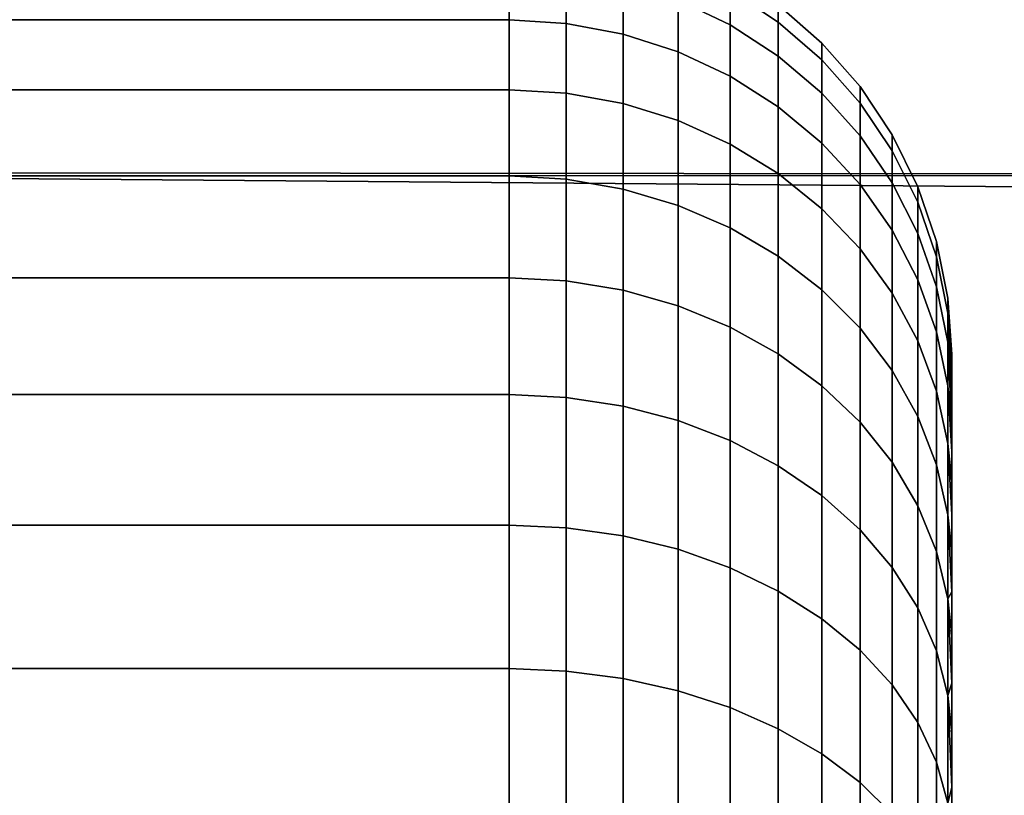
# Model space of a CAD drawing. Header units: metres. Extents: x -22 to 239, y -22 to 22.
# Tile 140 of 256: x 117.392 to 118.505, y 1.502 to 2.378. Entities that reach past the tile are written whole.
import ezdxf

# ---------------------------------------------------------------- set-up
doc = ezdxf.new("R2010")
doc.units = ezdxf.units.M
doc.layers.add('solid_10_151_033_XXX', color=7, linetype='CONTINUOUS')

msp = doc.modelspace()

# ---------------------------------------------------------------- linework, layer by layer
at = {"layer": 'solid_10_151_033_XXX'}
for points in [[(106.016891, 3.078109, 185.227859), (105.965271, 2.205854, 185.369705), (189.903381, 2.176233, 215.925186), (190.012772, 2.781909, 215.86055)], [(116.408348, 3.078105, 156.677582), (200.439178, 2.729734, 187.191589), (200.397873, 2.124824, 187.074463), (116.459976, 2.205852, 156.535736)], [(117.945175, 2.377641, 249.772537), (117.945175, 2.43732, 249.556305), (94.845177, 2.43732, 249.556305), (94.845177, 2.377641, 249.772537)], [(117.945175, 2.43732, 248.443695), (117.945175, 2.377641, 248.227463), (94.845177, 2.377641, 248.227463), (94.845177, 2.43732, 248.443695)], [(118.009789, 2.433232, 248.444626), (118.009789, 2.373654, 248.22876), (117.945175, 2.377641, 248.227463), (117.945175, 2.43732, 248.443695)], [(118.009789, 2.373654, 249.77124), (118.009789, 2.433232, 249.555374), (117.945175, 2.43732, 249.556305), (117.945175, 2.377641, 249.772537)], [(118.194778, 2.41122, 248.673386), (118.194778, 2.372235, 248.458557), (118.136032, 2.400409, 248.452118), (118.136032, 2.439857, 248.669495)], [(118.194778, 2.372235, 249.541443), (118.194778, 2.41122, 249.326614), (118.136032, 2.439857, 249.330505), (118.136032, 2.400409, 249.547882)], [(118.074013, 2.420858, 248.447449), (118.074013, 2.361583, 248.232681), (118.009789, 2.373654, 248.22876), (118.009789, 2.433232, 248.444626)], [(118.074013, 2.361583, 249.767319), (118.074013, 2.420858, 249.552551), (118.009789, 2.433232, 249.555374), (118.009789, 2.373654, 249.77124)], [(118.249245, 2.394502, 248.892456), (118.249245, 2.375223, 248.678253), (118.194778, 2.41122, 248.673386), (118.194778, 2.430791, 248.890839)], [(118.249245, 2.375223, 249.321747), (118.249245, 2.394502, 249.107544), (118.194778, 2.430791, 249.109161), (118.194778, 2.41122, 249.326614)], [(118.136032, 2.400409, 248.452118), (118.136032, 2.341634, 248.239151), (118.074013, 2.361583, 248.232681), (118.074013, 2.420858, 248.447449)], [(118.136032, 2.341634, 249.760849), (118.136032, 2.400409, 249.547882), (118.074013, 2.420858, 249.552551), (118.074013, 2.361583, 249.767319)], [(118.249245, 2.375223, 248.678253), (118.249245, 2.33682, 248.466629), (118.194778, 2.372235, 248.458557), (118.194778, 2.41122, 248.673386)], [(118.249245, 2.33682, 249.533371), (118.249245, 2.375223, 249.321747), (118.194778, 2.41122, 249.326614), (118.194778, 2.372235, 249.541443)], [(118.194778, 2.372235, 248.458557), (118.194778, 2.31415, 248.248093), (118.136032, 2.341634, 248.239151), (118.136032, 2.400409, 248.452118)], [(118.194778, 2.31415, 249.751907), (118.194778, 2.372235, 249.541443), (118.136032, 2.400409, 249.547882), (118.136032, 2.341634, 249.760849)], [(118.2985, 2.351415, 248.894394), (118.2985, 2.332482, 248.684036), (118.249245, 2.375223, 248.678253), (118.249245, 2.394502, 248.892456)], [(118.2985, 2.351415, 249.105606), (118.2985, 2.351415, 248.894394), (118.249245, 2.394502, 248.892456), (118.249245, 2.394502, 249.107544)], [(118.2985, 2.332482, 249.315964), (118.2985, 2.351415, 249.105606), (118.249245, 2.394502, 249.107544), (118.249245, 2.375223, 249.321747)], [(117.945175, 2.29882, 249.982559), (117.945175, 2.377641, 249.772537), (94.845177, 2.377641, 249.772537), (94.845177, 2.29882, 249.982559)], [(117.945175, 2.377641, 248.227463), (117.945175, 2.29882, 248.017441), (94.845177, 2.29882, 248.017441), (94.845177, 2.377641, 248.227463)], [(118.009789, 2.373654, 248.22876), (118.009789, 2.294964, 248.019089), (117.945175, 2.29882, 248.017441), (117.945175, 2.377641, 248.227463)], [(118.009789, 2.294964, 249.980911), (118.009789, 2.373654, 249.77124), (117.945175, 2.377641, 249.772537), (117.945175, 2.29882, 249.982559)], [(118.074013, 2.361583, 248.232681), (118.074013, 2.283293, 248.024078), (118.009789, 2.294964, 248.019089), (118.009789, 2.373654, 248.22876)], [(118.074013, 2.283293, 249.975922), (118.074013, 2.361583, 249.767319), (118.009789, 2.373654, 249.77124), (118.009789, 2.294964, 249.980911)], [(118.249245, 2.33682, 248.466629), (118.249245, 2.279602, 248.259308), (118.194778, 2.31415, 248.248093), (118.194778, 2.372235, 248.458557)], [(118.249245, 2.279602, 249.740692), (118.249245, 2.33682, 249.533371), (118.194778, 2.372235, 249.541443), (118.194778, 2.31415, 249.751907)], [(118.2985, 2.332482, 248.684036), (118.2985, 2.29477, 248.476227), (118.249245, 2.33682, 248.466629), (118.249245, 2.375223, 248.678253)], [(118.2985, 2.29477, 249.523773), (118.2985, 2.332482, 249.315964), (118.249245, 2.375223, 249.321747), (118.249245, 2.33682, 249.533371)], [(118.136032, 2.341634, 248.239151), (118.136032, 2.264006, 248.032318), (118.074013, 2.283293, 248.024078), (118.074013, 2.361583, 248.232681)], [(118.136032, 2.264006, 249.967682), (118.136032, 2.341634, 249.760849), (118.074013, 2.361583, 249.767319), (118.074013, 2.283293, 249.975922)], [(118.34169, 2.302268, 248.896606), (118.34169, 2.283731, 248.690643), (118.2985, 2.332482, 248.684036), (118.2985, 2.351415, 248.894394)], [(118.34169, 2.302268, 249.103394), (118.34169, 2.302268, 248.896606), (118.2985, 2.351415, 248.894394), (118.2985, 2.351415, 249.105606)], [(118.34169, 2.283731, 249.309357), (118.34169, 2.302268, 249.103394), (118.2985, 2.351415, 249.105606), (118.2985, 2.332482, 249.315964)], [(118.194778, 2.31415, 248.248093), (118.194778, 2.237433, 248.043671), (118.136032, 2.264006, 248.032318), (118.136032, 2.341634, 248.239151)], [(118.194778, 2.237433, 249.956329), (118.194778, 2.31415, 249.751907), (118.136032, 2.341634, 249.760849), (118.136032, 2.264006, 249.967682)], [(118.2985, 2.29477, 248.476227), (118.2985, 2.238582, 248.272644), (118.249245, 2.279602, 248.259308), (118.249245, 2.33682, 248.466629)], [(118.2985, 2.238582, 249.727356), (118.2985, 2.29477, 249.523773), (118.249245, 2.33682, 249.533371), (118.249245, 2.279602, 249.740692)], [(118.34169, 2.283731, 248.690643), (118.34169, 2.246808, 248.487183), (118.2985, 2.29477, 248.476227), (118.2985, 2.332482, 248.684036)], [(118.34169, 2.246808, 249.512817), (118.34169, 2.283731, 249.309357), (118.2985, 2.332482, 249.315964), (118.2985, 2.29477, 249.523773)], [(118.249245, 2.279602, 248.259308), (118.249245, 2.204031, 248.057953), (118.194778, 2.237433, 248.043671), (118.194778, 2.31415, 248.248093)], [(118.249245, 2.204031, 249.942047), (118.249245, 2.279602, 249.740692), (118.194778, 2.31415, 249.751907), (118.194778, 2.237433, 249.956329)], [(117.945175, 2.201489, 250.184677), (117.945175, 2.29882, 249.982559), (94.845177, 2.29882, 249.982559), (94.845177, 2.201489, 250.184677)], [(117.945175, 2.29882, 248.017441), (117.945175, 2.201489, 247.815323), (94.845177, 2.201489, 247.815323), (94.845177, 2.29882, 248.017441)], [(118.009789, 2.294964, 248.019089), (118.009789, 2.197797, 247.817322), (117.945175, 2.201489, 247.815323), (117.945175, 2.29882, 248.017441)], [(118.009789, 2.197797, 250.182678), (118.009789, 2.294964, 249.980911), (117.945175, 2.29882, 249.982559), (117.945175, 2.201489, 250.184677)], [(118.074013, 2.283293, 248.024078), (118.074013, 2.18662, 247.823334), (118.009789, 2.197797, 247.817322), (118.009789, 2.294964, 248.019089)], [(118.074013, 2.18662, 250.176666), (118.074013, 2.283293, 249.975922), (118.009789, 2.294964, 249.980911), (118.009789, 2.197797, 250.182678)], [(118.34169, 2.246808, 248.487183), (118.34169, 2.191794, 248.287842), (118.2985, 2.238582, 248.272644), (118.2985, 2.29477, 248.476227)], [(118.34169, 2.191794, 249.712158), (118.34169, 2.246808, 249.512817), (118.2985, 2.29477, 249.523773), (118.2985, 2.238582, 249.727356)], [(118.37809, 2.247904, 248.899048), (118.37809, 2.229805, 248.697952), (118.34169, 2.283731, 248.690643), (118.34169, 2.302268, 248.896606)], [(118.37809, 2.247904, 249.100952), (118.37809, 2.247904, 248.899048), (118.34169, 2.302268, 248.896606), (118.34169, 2.302268, 249.103394)], [(118.37809, 2.229805, 249.302048), (118.37809, 2.247904, 249.100952), (118.34169, 2.302268, 249.103394), (118.34169, 2.283731, 249.309357)], [(118.136032, 2.264006, 248.032318), (118.136032, 2.168149, 247.833267), (118.074013, 2.18662, 247.823334), (118.074013, 2.283293, 248.024078)], [(118.136032, 2.168149, 250.166733), (118.136032, 2.264006, 249.967682), (118.074013, 2.283293, 249.975922), (118.074013, 2.18662, 250.176666)], [(118.37809, 2.229805, 248.697952), (118.37809, 2.193753, 248.499283), (118.34169, 2.246808, 248.487183), (118.34169, 2.283731, 248.690643)], [(118.37809, 2.193753, 249.500717), (118.37809, 2.229805, 249.302048), (118.34169, 2.283731, 249.309357), (118.34169, 2.246808, 249.512817)], [(118.2985, 2.238582, 248.272644), (118.2985, 2.16437, 248.074905), (118.249245, 2.204031, 248.057953), (118.249245, 2.279602, 248.259308)], [(118.2985, 2.164371, 249.925095), (118.2985, 2.238582, 249.727356), (118.249245, 2.279602, 249.740692), (118.249245, 2.204031, 249.942047)], [(118.194778, 2.237433, 248.043671), (118.194778, 2.142702, 247.84697), (118.136032, 2.168149, 247.833267), (118.136032, 2.264006, 248.032318)], [(118.194778, 2.142702, 250.15303), (118.194778, 2.237433, 249.956329), (118.136032, 2.264006, 249.967682), (118.136032, 2.168149, 250.166733)], [(118.407066, 2.189256, 248.901688), (118.407066, 2.171629, 248.705826), (118.37809, 2.229805, 248.697952), (118.37809, 2.247904, 248.899048)], [(118.407066, 2.189256, 249.098312), (118.407066, 2.189256, 248.901688), (118.37809, 2.247904, 248.899048), (118.37809, 2.247904, 249.100952)], [(118.407066, 2.171629, 249.294174), (118.407066, 2.189256, 249.098312), (118.37809, 2.247904, 249.100952), (118.37809, 2.229805, 249.302048)], [(118.249245, 2.204031, 248.057953), (118.249245, 2.110713, 247.864182), (118.194778, 2.142702, 247.84697), (118.194778, 2.237433, 248.043671)], [(118.249245, 2.110713, 250.135818), (118.249245, 2.204031, 249.942047), (118.194778, 2.237433, 249.956329), (118.194778, 2.142702, 250.15303)], [(118.34169, 2.191794, 248.287842), (118.34169, 2.119133, 248.094238), (118.2985, 2.16437, 248.074905), (118.2985, 2.238582, 248.272644)], [(118.34169, 2.119133, 249.905762), (118.34169, 2.191794, 249.712158), (118.2985, 2.238582, 249.727356), (118.2985, 2.164371, 249.925095)], [(118.37809, 2.193753, 248.499283), (118.37809, 2.140039, 248.304657), (118.34169, 2.191794, 248.287842), (118.34169, 2.246808, 248.487183)], [(118.37809, 2.140039, 249.695343), (118.37809, 2.193753, 249.500717), (118.34169, 2.246808, 249.512817), (118.34169, 2.191794, 249.712158)], [(118.407066, 2.171629, 248.705826), (118.407066, 2.136518, 248.51236), (118.37809, 2.193753, 248.499283), (118.37809, 2.229805, 248.697952)], [(118.407066, 2.136518, 249.48764), (118.407066, 2.171629, 249.294174), (118.37809, 2.229805, 249.302048), (118.37809, 2.193753, 249.500717)], [(105.965271, 2.205854, 185.369705), (105.930756, 1.326396, 185.464539), (189.821106, 1.57122, 215.973663), (189.903381, 2.176233, 215.925186)], [(116.459976, 2.205852, 156.535736), (200.366913, 1.520641, 186.987045), (200.346329, 0.916682, 186.928848), (116.494492, 1.326393, 156.440918)], [(116.459976, 2.205852, 156.535736), (200.397873, 2.124824, 187.074463), (200.366913, 1.520641, 186.987045)], [(118.2985, 2.16437, 248.074905), (118.2985, 2.072732, 247.884613), (118.249245, 2.110713, 247.864182), (118.249245, 2.204031, 248.057953)], [(118.2985, 2.072732, 250.115387), (118.2985, 2.164371, 249.925095), (118.249245, 2.204031, 249.942047), (118.249245, 2.110713, 250.135818)], [(117.945175, 2.086433, 250.377243), (117.945175, 2.201489, 250.184677), (94.845177, 2.201489, 250.184677), (94.845177, 2.086433, 250.377243)], [(117.945175, 2.201489, 247.815323), (117.945175, 2.086433, 247.622757), (94.845177, 2.086433, 247.622757), (94.845177, 2.201489, 247.815323)], [(118.009789, 2.197797, 247.817322), (118.009789, 2.082934, 247.625061), (117.945175, 2.086433, 247.622757), (117.945175, 2.201489, 247.815323)], [(118.009789, 2.082934, 250.374939), (118.009789, 2.197797, 250.182678), (117.945175, 2.201489, 250.184677), (117.945175, 2.086433, 250.377243)], [(118.074013, 2.18662, 247.823334), (118.074013, 2.072341, 247.632065), (118.009789, 2.082934, 247.625061), (118.009789, 2.197797, 247.817322)], [(118.074013, 2.072341, 250.367935), (118.074013, 2.18662, 250.176666), (118.009789, 2.197797, 250.182678), (118.009789, 2.082934, 250.374939)], [(118.37809, 2.140039, 248.304657), (118.37809, 2.069094, 248.115631), (118.34169, 2.119133, 248.094238), (118.34169, 2.191794, 248.287842)], [(118.37809, 2.069094, 249.884369), (118.37809, 2.140039, 249.695343), (118.34169, 2.191794, 249.712158), (118.34169, 2.119133, 249.905762)], [(118.407066, 2.136518, 248.51236), (118.407066, 2.084205, 248.3228), (118.37809, 2.140039, 248.304657), (118.37809, 2.193753, 248.499283)], [(118.407066, 2.084205, 249.6772), (118.407066, 2.136518, 249.48764), (118.37809, 2.193753, 249.500717), (118.37809, 2.140039, 249.695343)], [(118.136032, 2.168149, 247.833267), (118.136032, 2.054836, 247.643616), (118.074013, 2.072341, 247.632065), (118.074013, 2.18662, 247.823334)], [(118.136032, 2.054836, 250.356384), (118.136032, 2.168149, 250.166733), (118.074013, 2.18662, 250.176666), (118.074013, 2.072341, 250.367935)], [(118.428123, 2.127328, 248.904465), (118.428123, 2.1102, 248.714157), (118.407066, 2.171629, 248.705826), (118.407066, 2.189256, 248.901688)], [(118.428123, 2.127328, 249.095535), (118.428123, 2.127328, 248.904465), (118.407066, 2.189256, 248.901688), (118.407066, 2.189256, 249.098312)], [(118.428123, 2.1102, 249.285843), (118.428123, 2.127328, 249.095535), (118.407066, 2.189256, 249.098312), (118.407066, 2.171629, 249.294174)], [(118.428123, 2.1102, 248.714157), (118.428123, 2.076082, 248.526154), (118.407066, 2.136518, 248.51236), (118.407066, 2.171629, 248.705826)], [(118.428123, 2.076082, 249.473846), (118.428123, 2.1102, 249.285843), (118.407066, 2.171629, 249.294174), (118.407066, 2.136518, 249.48764)], [(118.194778, 2.142702, 247.84697), (118.194778, 2.030718, 247.659531), (118.136032, 2.054836, 247.643616), (118.136032, 2.168149, 247.833267)], [(118.194778, 2.030718, 250.340469), (118.194778, 2.142702, 250.15303), (118.136032, 2.168149, 250.166733), (118.136032, 2.054836, 250.356384)], [(118.34169, 2.02941, 250.092072), (118.34169, 2.119133, 249.905762), (118.2985, 2.164371, 249.925095), (118.2985, 2.072732, 250.115387)], [(118.34169, 2.119133, 248.094238), (118.34169, 2.02941, 247.907928), (118.2985, 2.072732, 247.884613), (118.2985, 2.16437, 248.074905)], [(118.249245, 2.110713, 247.864182), (118.249245, 2.000402, 247.67955), (118.194778, 2.030718, 247.659531), (118.194778, 2.142702, 247.84697)], [(118.249245, 2.000402, 250.32045), (118.249245, 2.110713, 250.135818), (118.194778, 2.142702, 250.15303), (118.194778, 2.030718, 250.340469)], [(118.407066, 2.084205, 248.3228), (118.407066, 2.015111, 248.138702), (118.37809, 2.069094, 248.115631), (118.37809, 2.140039, 248.304657)], [(118.407066, 2.015111, 249.861298), (118.407066, 2.084205, 249.6772), (118.37809, 2.140039, 249.695343), (118.37809, 2.069094, 249.884369)], [(118.428123, 2.076082, 248.526154), (118.428123, 2.025249, 248.341949), (118.407066, 2.084205, 248.3228), (118.407066, 2.136518, 248.51236)], [(118.428123, 2.025249, 249.658051), (118.428123, 2.076082, 249.473846), (118.407066, 2.136518, 249.48764), (118.407066, 2.084205, 249.6772)], [(118.440895, 2.063184, 248.907349), (118.440895, 2.046572, 248.722778), (118.428123, 2.1102, 248.714157), (118.428123, 2.127328, 248.904465)], [(118.440895, 2.063184, 249.092651), (118.440895, 2.063184, 248.907349), (118.428123, 2.127328, 248.904465), (118.428123, 2.127328, 249.095535)], [(118.440895, 2.046572, 249.277222), (118.440895, 2.063184, 249.092651), (118.428123, 2.127328, 249.095535), (118.428123, 2.1102, 249.285843)], [(118.37809, 2.069094, 248.115631), (118.37809, 1.98149, 247.933716), (118.34169, 2.02941, 247.907928), (118.34169, 2.119133, 248.094238)], [(118.37809, 1.98149, 250.066284), (118.37809, 2.069094, 249.884369), (118.34169, 2.119133, 249.905762), (118.34169, 2.02941, 250.092072)], [(118.2985, 2.072732, 247.884613), (118.2985, 1.964406, 247.703308), (118.249245, 2.000402, 247.67955), (118.249245, 2.110713, 247.864182)], [(118.2985, 1.964406, 250.296692), (118.2985, 2.072732, 250.115387), (118.249245, 2.110713, 250.135818), (118.249245, 2.000402, 250.32045)], [(118.440895, 2.046572, 248.722778), (118.440895, 2.013483, 248.540436), (118.428123, 2.076082, 248.526154), (118.428123, 2.1102, 248.714157)], [(118.440895, 2.013483, 249.459564), (118.440895, 2.046572, 249.277222), (118.428123, 2.1102, 249.285843), (118.428123, 2.076082, 249.473846)], [(117.945175, 1.954579, 250.558731), (117.945175, 2.086433, 250.377243), (94.845177, 2.086433, 250.377243), (94.845177, 1.954579, 250.558731)], [(117.945175, 2.086433, 247.622757), (117.945175, 1.954579, 247.441269), (94.845177, 1.954579, 247.441269), (94.845177, 2.086433, 247.622757)], [(118.009789, 2.082934, 247.625061), (118.009789, 1.951301, 247.443893), (117.945175, 1.954579, 247.441269), (117.945175, 2.086433, 247.622757)], [(118.009789, 1.951301, 250.556107), (118.009789, 2.082934, 250.374939), (117.945175, 2.086433, 250.377243), (117.945175, 1.954579, 250.558731)], [(118.074013, 2.072341, 247.632065), (118.074013, 1.941378, 247.451797), (118.009789, 1.951301, 247.443893), (118.009789, 2.082934, 247.625061)], [(118.074013, 1.941378, 250.548203), (118.074013, 2.072341, 250.367935), (118.009789, 2.082934, 250.374939), (118.009789, 1.951301, 250.556107)], [(118.428123, 2.025249, 248.341949), (118.428123, 1.958109, 248.163071), (118.407066, 2.015111, 248.138702), (118.407066, 2.084205, 248.3228)], [(118.428123, 1.958109, 249.836929), (118.428123, 2.025249, 249.658051), (118.407066, 2.084205, 249.6772), (118.407066, 2.015111, 249.861298)], [(118.136032, 2.054836, 247.643616), (118.136032, 1.924978, 247.464874), (118.074013, 1.941378, 247.451797), (118.074013, 2.072341, 247.632065)], [(118.136032, 1.924978, 250.535126), (118.136032, 2.054836, 250.356384), (118.074013, 2.072341, 250.367935), (118.074013, 1.941378, 250.548203)], [(118.34169, 2.02941, 247.907928), (118.34169, 1.923348, 247.730408), (118.2985, 1.964406, 247.703308), (118.2985, 2.072732, 247.884613)], [(118.34169, 1.923348, 250.269592), (118.34169, 2.02941, 250.092072), (118.2985, 2.072732, 250.115387), (118.2985, 1.964406, 250.296692)], [(118.407066, 2.015111, 248.138702), (118.407066, 1.929792, 247.961533), (118.37809, 1.98149, 247.933716), (118.37809, 2.069094, 248.115631)], [(118.407066, 1.929792, 250.038467), (118.407066, 2.015111, 249.861298), (118.37809, 2.069094, 249.884369), (118.37809, 1.98149, 250.066284)], [(118.440895, 2.013483, 248.540436), (118.440895, 1.964182, 248.361801), (118.428123, 2.025249, 248.341949), (118.428123, 2.076082, 248.526154)], [(118.440895, 1.964182, 249.638199), (118.440895, 2.013483, 249.459564), (118.428123, 2.076082, 249.473846), (118.428123, 2.025249, 249.658051)], [(118.440895, 2.063184, 249.092651), (118.440895, 2.046572, 249.277222), (118.445175, 1.990928, 249.190277), (118.445175, 1.997731, 249.09523)], [(118.440895, 2.063184, 249.092651), (118.445175, 1.997731, 249.09523), (118.445175, 1.999999, 249)], [(118.440895, 2.063184, 248.907349), (118.445175, 1.999999, 249), (118.445175, 1.997731, 248.90477)], [(118.440895, 2.063184, 249.092651), (118.445175, 1.999999, 249), (118.440895, 2.063184, 248.907349)], [(118.440895, 2.063184, 248.907349), (118.445175, 1.997731, 248.90477), (118.445175, 1.990928, 248.809738)], [(118.440895, 2.063184, 248.907349), (118.445175, 1.990928, 248.809738), (118.440895, 2.046572, 248.722778)], [(118.194778, 2.030718, 247.659531), (118.194778, 1.902385, 247.482895), (118.136032, 1.924978, 247.464874), (118.136032, 2.054836, 247.643616)], [(118.194778, 1.902385, 250.517105), (118.194778, 2.030718, 250.340469), (118.136032, 2.054836, 250.356384), (118.136032, 1.924978, 250.535126)], [(118.440895, 2.046572, 249.277222), (118.440895, 2.013483, 249.459564), (118.445175, 1.963804, 249.378784), (118.445175, 1.979611, 249.284851)], [(118.440895, 2.046572, 249.277222), (118.445175, 1.979611, 249.284851), (118.445175, 1.990928, 249.190277)], [(118.440895, 2.046572, 248.722778), (118.445175, 1.990928, 248.809738), (118.445175, 1.979611, 248.715164)], [(118.440895, 2.046572, 248.722778), (118.445175, 1.979611, 248.715164), (118.445175, 1.963804, 248.621216)], [(118.440895, 2.046572, 248.722778), (118.445175, 1.963804, 248.621216), (118.440895, 2.013483, 248.540436)], [(118.249245, 2.000402, 247.67955), (118.249245, 1.873984, 247.505554), (118.194778, 1.902385, 247.482895), (118.194778, 2.030718, 247.659531)], [(118.249245, 1.873984, 250.494446), (118.249245, 2.000402, 250.32045), (118.194778, 2.030718, 250.340469), (118.194778, 1.902385, 250.517105)], [(118.37809, 1.98149, 247.933716), (118.37809, 1.877932, 247.760391), (118.34169, 1.923348, 247.730408), (118.34169, 2.02941, 247.907928)], [(118.37809, 1.877932, 250.239609), (118.37809, 1.98149, 250.066284), (118.34169, 2.02941, 250.092072), (118.34169, 1.923348, 250.269592)], [(118.440895, 1.964182, 248.361801), (118.440895, 1.899067, 248.188293), (118.428123, 1.958109, 248.163071), (118.428123, 2.025249, 248.341949)], [(118.440895, 1.899067, 249.811707), (118.440895, 1.964182, 249.638199), (118.428123, 2.025249, 249.658051), (118.428123, 1.958109, 249.836929)], [(118.428123, 1.958109, 248.163071), (118.428123, 1.875204, 247.990906), (118.407066, 1.929792, 247.961533), (118.407066, 2.015111, 248.138702)], [(118.428123, 1.875204, 250.009094), (118.428123, 1.958109, 249.836929), (118.407066, 2.015111, 249.861298), (118.407066, 1.929792, 250.038467)], [(118.440895, 2.013483, 249.459564), (118.440895, 1.964182, 249.638199), (118.445175, 1.918863, 249.563873), (118.445175, 1.943533, 249.471893)], [(118.440895, 2.013483, 249.459564), (118.445175, 1.943533, 249.471893), (118.445175, 1.963804, 249.378784)], [(118.440895, 2.013483, 248.540436), (118.445175, 1.963804, 248.621216), (118.445175, 1.943534, 248.528122)], [(118.440895, 2.013483, 248.540436), (118.445175, 1.943534, 248.528122), (118.445175, 1.918863, 248.436127)], [(118.440895, 2.013483, 248.540436), (118.445175, 1.918863, 248.436127), (118.440895, 1.964182, 248.361801)], [(118.2985, 1.964406, 247.703308), (118.2985, 1.840263, 247.53244), (118.249245, 1.873984, 247.505554), (118.249245, 2.000402, 247.67955)], [(118.2985, 1.840263, 250.46756), (118.2985, 1.964406, 250.296692), (118.249245, 2.000402, 250.32045), (118.249245, 1.873984, 250.494446)], [(118.445175, 1.997731, 248.90477), (118.445175, 1.999999, 249), (118.445175, 1.997731, 249.09523)], [(118.445175, 1.997731, 248.90477), (118.445175, 1.997731, 249.09523), (118.445175, 1.990928, 249.190277)], [(118.445175, 1.990928, 248.809738), (118.445175, 1.997731, 248.90477), (118.445175, 1.990928, 249.190277)], [(118.407066, 1.929792, 247.961533), (118.407066, 1.828936, 247.792725), (118.37809, 1.877932, 247.760391), (118.37809, 1.98149, 247.933716)], [(118.407066, 1.828936, 250.207275), (118.407066, 1.929792, 250.038467), (118.37809, 1.98149, 250.066284), (118.37809, 1.877932, 250.239609)], [(118.445175, 1.990928, 248.809738), (118.445175, 1.990928, 249.190277), (118.445175, 1.979611, 249.284851)], [(118.445175, 1.979611, 248.715164), (118.445175, 1.990928, 248.809738), (118.445175, 1.979611, 249.284851)], [(118.445175, 1.979611, 248.715164), (118.445175, 1.979611, 249.284851), (118.445175, 1.963804, 249.378784)], [(118.445175, 1.963804, 248.621216), (118.445175, 1.979611, 248.715164), (118.445175, 1.963804, 249.378784)], [(118.34169, 1.923348, 247.730408), (118.34169, 1.8018, 247.56311), (118.2985, 1.840263, 247.53244), (118.2985, 1.964406, 247.703308)], [(118.34169, 1.8018, 250.43689), (118.34169, 1.923348, 250.269592), (118.2985, 1.964406, 250.296692), (118.2985, 1.840263, 250.46756)], [(118.440895, 1.899067, 248.188293), (118.440895, 1.818661, 248.021332), (118.428123, 1.875204, 247.990906), (118.428123, 1.958109, 248.163071)], [(118.440895, 1.818661, 249.978668), (118.440895, 1.899067, 249.811707), (118.428123, 1.958109, 249.836929), (118.428123, 1.875204, 250.009094)], [(118.440895, 1.964182, 249.638199), (118.440895, 1.899067, 249.811707), (118.445175, 1.856514, 249.743881), (118.445175, 1.889836, 249.654617)], [(118.440895, 1.964182, 249.638199), (118.445175, 1.889836, 249.654617), (118.445175, 1.918863, 249.563873)], [(118.440895, 1.964182, 248.361801), (118.445175, 1.918863, 248.436127), (118.445175, 1.889837, 248.345383)], [(118.440895, 1.899067, 248.188293), (118.440895, 1.964182, 248.361801), (118.445175, 1.889837, 248.345383), (118.445175, 1.856514, 248.256119)], [(118.445175, 1.963804, 248.621216), (118.445175, 1.963804, 249.378784), (118.445175, 1.943533, 249.471893)], [(118.445175, 1.943534, 248.528122), (118.445175, 1.963804, 248.621216), (118.445175, 1.943533, 249.471893)], [(117.945175, 1.806987, 250.727661), (117.945175, 1.954579, 250.558731), (94.845177, 1.954579, 250.558731), (94.845177, 1.806988, 250.727661)], [(117.945175, 1.954579, 247.441269), (117.945175, 1.806987, 247.272339), (94.845177, 1.806988, 247.272339), (94.845177, 1.954579, 247.441269)], [(118.009789, 1.951301, 247.443893), (118.009789, 1.803957, 247.275238), (117.945175, 1.806987, 247.272339), (117.945175, 1.954579, 247.441269)], [(118.009789, 1.803957, 250.724762), (118.009789, 1.951301, 250.556107), (117.945175, 1.954579, 250.558731), (117.945175, 1.806987, 250.727661)], [(118.074013, 1.941378, 247.451797), (118.074013, 1.794783, 247.284012), (118.009789, 1.803957, 247.275238), (118.009789, 1.951301, 247.443893)], [(118.074013, 1.794783, 250.715988), (118.074013, 1.941378, 250.548203), (118.009789, 1.951301, 250.556107), (118.009789, 1.803957, 250.724762)], [(118.136032, 1.924978, 247.464874), (118.136032, 1.779622, 247.298508), (118.074013, 1.794783, 247.284012), (118.074013, 1.941378, 247.451797)], [(118.136032, 1.779622, 250.701492), (118.136032, 1.924978, 250.535126), (118.074013, 1.941378, 250.548203), (118.074013, 1.794783, 250.715988)], [(118.445175, 1.943534, 248.528122), (118.445175, 1.943533, 249.471893), (118.445175, 1.918863, 249.563873)], [(118.445175, 1.918863, 248.436127), (118.445175, 1.943534, 248.528122), (118.445175, 1.918863, 249.563873)], [(118.194778, 1.902385, 247.482895), (118.194778, 1.758734, 247.318481), (118.136032, 1.779622, 247.298508), (118.136032, 1.924978, 247.464874)], [(118.194778, 1.758735, 250.681519), (118.194778, 1.902385, 250.517105), (118.136032, 1.924978, 250.535126), (118.136032, 1.779622, 250.701492)], [(118.428123, 1.875204, 247.990906), (118.428123, 1.777201, 247.826874), (118.407066, 1.828936, 247.792725), (118.407066, 1.929792, 247.961533)], [(118.428123, 1.777201, 250.173126), (118.428123, 1.875204, 250.009094), (118.407066, 1.929792, 250.038467), (118.407066, 1.828936, 250.207275)], [(118.37809, 1.877932, 247.760391), (118.37809, 1.759254, 247.597046), (118.34169, 1.8018, 247.56311), (118.34169, 1.923348, 247.730408)], [(118.37809, 1.759254, 250.402954), (118.37809, 1.877932, 250.239609), (118.34169, 1.923348, 250.269592), (118.34169, 1.8018, 250.43689)], [(118.445175, 1.918863, 248.436127), (118.445175, 1.918863, 249.563873), (118.445175, 1.889836, 249.654617)], [(118.445175, 1.889837, 248.345383), (118.445175, 1.918863, 248.436127), (118.445175, 1.889836, 249.654617)], [(118.249245, 1.873984, 247.505554), (118.249245, 1.732478, 247.343582), (118.194778, 1.758734, 247.318481), (118.194778, 1.902385, 247.482895)], [(118.249245, 1.732478, 250.656418), (118.249245, 1.873984, 250.494446), (118.194778, 1.902385, 250.517105), (118.194778, 1.758735, 250.681519)], [(118.440895, 1.899067, 249.811707), (118.440895, 1.818661, 249.978668), (118.445175, 1.777336, 249.917099), (118.445175, 1.818993, 249.831421)], [(118.440895, 1.899067, 249.811707), (118.445175, 1.818993, 249.831421), (118.445175, 1.856514, 249.743881)], [(118.440895, 1.899067, 248.188293), (118.445175, 1.856514, 248.256119), (118.445175, 1.818994, 248.168579)], [(118.440895, 1.818661, 248.021332), (118.440895, 1.899067, 248.188293), (118.445175, 1.818994, 248.168579), (118.445175, 1.777337, 248.082901)], [(118.445175, 1.889837, 248.345383), (118.445175, 1.889836, 249.654617), (118.445175, 1.856514, 249.743881)], [(118.445175, 1.856514, 248.256119), (118.445175, 1.889837, 248.345383), (118.445175, 1.856514, 249.743881)], [(118.2985, 1.840263, 247.53244), (118.2985, 1.701303, 247.373383), (118.249245, 1.732478, 247.343582), (118.249245, 1.873984, 247.505554)], [(118.2985, 1.701303, 250.626617), (118.2985, 1.840263, 250.46756), (118.249245, 1.873984, 250.494446), (118.249245, 1.732478, 250.656418)], [(118.407066, 1.828936, 247.792725), (118.407066, 1.713354, 247.633652), (118.37809, 1.759254, 247.597046), (118.37809, 1.877932, 247.760391)], [(118.407066, 1.713354, 250.366348), (118.407066, 1.828936, 250.207275), (118.37809, 1.877932, 250.239609), (118.37809, 1.759254, 250.402954)], [(118.440895, 1.818661, 248.021332), (118.440895, 1.723613, 247.862259), (118.428123, 1.777201, 247.826874), (118.428123, 1.875204, 247.990906)], [(118.440895, 1.723613, 250.137741), (118.440895, 1.818661, 249.978668), (118.428123, 1.875204, 250.009094), (118.428123, 1.777201, 250.173126)], [(118.445175, 1.856514, 248.256119), (118.445175, 1.856514, 249.743881), (118.445175, 1.818993, 249.831421)], [(118.445175, 1.818994, 248.168579), (118.445175, 1.856514, 248.256119), (118.445175, 1.818993, 249.831421)], [(118.34169, 1.8018, 247.56311), (118.34169, 1.665745, 247.407379), (118.2985, 1.701303, 247.373383), (118.2985, 1.840263, 247.53244)], [(118.34169, 1.665745, 250.592621), (118.34169, 1.8018, 250.43689), (118.2985, 1.840263, 250.46756), (118.2985, 1.701303, 250.626617)], [(118.428123, 1.777201, 247.826874), (118.428123, 1.664889, 247.672302), (118.407066, 1.713354, 247.633652), (118.407066, 1.828936, 247.792725)], [(118.428123, 1.664889, 250.327698), (118.428123, 1.777201, 250.173126), (118.407066, 1.828936, 250.207275), (118.407066, 1.713354, 250.366348)], [(118.440895, 1.818661, 249.978668), (118.445175, 1.731641, 250.000702), (118.445175, 1.777336, 249.917099)], [(118.440895, 1.723613, 250.137741), (118.445175, 1.731641, 250.000702), (118.440895, 1.818661, 249.978668)], [(118.440895, 1.818661, 248.021332), (118.445175, 1.777337, 248.082901), (118.445175, 1.731642, 247.999298)], [(118.440895, 1.723613, 247.862259), (118.440895, 1.818661, 248.021332), (118.445175, 1.731642, 247.999298), (118.445175, 1.682036, 247.917984)], [(118.445175, 1.818994, 248.168579), (118.445175, 1.818993, 249.831421), (118.445175, 1.777336, 249.917099)], [(118.445175, 1.777337, 248.082901), (118.445175, 1.818994, 248.168579), (118.445175, 1.777336, 249.917099)], [(117.945175, 1.644847, 250.882675), (117.945175, 1.806987, 250.727661), (94.845177, 1.806988, 250.727661), (94.845177, 1.644847, 250.882675)], [(117.945175, 1.806987, 247.272339), (117.945175, 1.644847, 247.117325), (94.845177, 1.644847, 247.117325), (94.845177, 1.806988, 247.272339)], [(118.009789, 1.803957, 247.275238), (118.009789, 1.642088, 247.120483), (117.945175, 1.644847, 247.117325), (117.945175, 1.806987, 247.272339)], [(118.009789, 1.642088, 250.879517), (118.009789, 1.803957, 250.724762), (117.945175, 1.806987, 250.727661), (117.945175, 1.644847, 250.882675)], [(118.074013, 1.794783, 247.284012), (118.074013, 1.633738, 247.130035), (118.009789, 1.642088, 247.120483), (118.009789, 1.803957, 247.275238)], [(118.074013, 1.633738, 250.869965), (118.074013, 1.794783, 250.715988), (118.009789, 1.803957, 250.724762), (118.009789, 1.642088, 250.879517)], [(118.136032, 1.779622, 247.298508), (118.136032, 1.619937, 247.145828), (118.074013, 1.633738, 247.130035), (118.074013, 1.794783, 247.284012)], [(118.136032, 1.619937, 250.854172), (118.136032, 1.779622, 250.701492), (118.074013, 1.794783, 250.715988), (118.074013, 1.633738, 250.869965)], [(118.37809, 1.759254, 247.597046), (118.37809, 1.626411, 247.444992), (118.34169, 1.665745, 247.407379), (118.34169, 1.8018, 247.56311)], [(118.37809, 1.626411, 250.555008), (118.37809, 1.759254, 250.402954), (118.34169, 1.8018, 250.43689), (118.34169, 1.665745, 250.592621)], [(118.194778, 1.758734, 247.318481), (118.194778, 1.600924, 247.167603), (118.136032, 1.619937, 247.145828), (118.136032, 1.779622, 247.298508)], [(118.194778, 1.600924, 250.832397), (118.194778, 1.758735, 250.681519), (118.136032, 1.779622, 250.701492), (118.136032, 1.619937, 250.854172)], [(118.440895, 1.723613, 247.862259), (118.440895, 1.614688, 247.712326), (118.428123, 1.664889, 247.672302), (118.428123, 1.777201, 247.826874)], [(118.440895, 1.614688, 250.287674), (118.440895, 1.723613, 250.137741), (118.428123, 1.777201, 250.173126), (118.428123, 1.664889, 250.327698)], [(118.445175, 1.777337, 248.082901), (118.445175, 1.777336, 249.917099), (118.445175, 1.731641, 250.000702)], [(118.445175, 1.731642, 247.999298), (118.445175, 1.777337, 248.082901), (118.445175, 1.731641, 250.000702)], [(118.249245, 1.577024, 250.805054), (118.249245, 1.732478, 250.656418), (118.194778, 1.758735, 250.681519), (118.194778, 1.600924, 250.832397)], [(118.249245, 1.732478, 247.343582), (118.249245, 1.577024, 247.194946), (118.194778, 1.600924, 247.167603), (118.194778, 1.758734, 247.318481)], [(118.407066, 1.713354, 247.633652), (118.407066, 1.583978, 247.485565), (118.37809, 1.626411, 247.444992), (118.37809, 1.759254, 247.597046)], [(118.407066, 1.583978, 250.514435), (118.407066, 1.713354, 250.366348), (118.37809, 1.759254, 250.402954), (118.37809, 1.626411, 250.555008)], [(118.2985, 1.701303, 247.373383), (118.2985, 1.548646, 247.227432), (118.249245, 1.577024, 247.194946), (118.249245, 1.732478, 247.343582)], [(118.2985, 1.548646, 250.772568), (118.2985, 1.701303, 250.626617), (118.249245, 1.732478, 250.656418), (118.249245, 1.577024, 250.805054)], [(118.440895, 1.723613, 250.137741), (118.445175, 1.682035, 250.082016), (118.445175, 1.731641, 250.000702)], [(118.445175, 1.731642, 247.999298), (118.445175, 1.731641, 250.000702), (118.445175, 1.682035, 250.082016)], [(118.445175, 1.682036, 247.917984), (118.445175, 1.731642, 247.999298), (118.445175, 1.682035, 250.082016)], [(118.428123, 1.664889, 247.672302), (118.428123, 1.539172, 247.528397), (118.407066, 1.583978, 247.485565), (118.407066, 1.713354, 247.633652)], [(118.428123, 1.539172, 250.471603), (118.428123, 1.664889, 250.327698), (118.407066, 1.713354, 250.366348), (118.407066, 1.583978, 250.514435)], [(118.440895, 1.723613, 250.137741), (118.445175, 1.628596, 250.160889), (118.445175, 1.682035, 250.082016)], [(118.440895, 1.614688, 250.287674), (118.445175, 1.628596, 250.160889), (118.440895, 1.723613, 250.137741)], [(118.440895, 1.723613, 247.862259), (118.445175, 1.682036, 247.917984), (118.445175, 1.628597, 247.839111)], [(118.440895, 1.614688, 247.712326), (118.440895, 1.723613, 247.862259), (118.445175, 1.628597, 247.839111), (118.445175, 1.57147, 247.762878)], [(118.34169, 1.665745, 247.407379), (118.34169, 1.516278, 247.264481), (118.2985, 1.548646, 247.227432), (118.2985, 1.701303, 247.373383)], [(118.34169, 1.516278, 250.735519), (118.34169, 1.665745, 250.592621), (118.2985, 1.701303, 250.626617), (118.2985, 1.548646, 250.772568)], [(118.445175, 1.682036, 247.917984), (118.445175, 1.682035, 250.082016), (118.445175, 1.628596, 250.160889)], [(118.445175, 1.628597, 247.839111), (118.445175, 1.682036, 247.917984), (118.445175, 1.628596, 250.160889)], [(118.37809, 1.626411, 247.444992), (118.37809, 1.480474, 247.305466), (118.34169, 1.516278, 247.264481), (118.34169, 1.665745, 247.407379)], [(118.37809, 1.480474, 250.694534), (118.37809, 1.626411, 250.555008), (118.34169, 1.665745, 250.592621), (118.34169, 1.516278, 250.735519)], [(118.440895, 1.614688, 247.712326), (118.440895, 1.492762, 247.572769), (118.428123, 1.539172, 247.528397), (118.428123, 1.664889, 247.672302)], [(118.440895, 1.492762, 250.427231), (118.440895, 1.614688, 250.287674), (118.428123, 1.664889, 250.327698), (118.428123, 1.539172, 250.471603)], [(117.945175, 1.469463, 251.022537), (117.945175, 1.644847, 250.882675), (94.845177, 1.644847, 250.882675), (94.845177, 1.469464, 251.022537)], [(117.945175, 1.644847, 247.117325), (117.945175, 1.469463, 246.977463), (94.845177, 1.469464, 246.977463), (94.845177, 1.644847, 247.117325)], [(118.009789, 1.642088, 247.120483), (118.009789, 1.466999, 246.98085), (117.945175, 1.469463, 246.977463), (117.945175, 1.644847, 247.117325)], [(118.009789, 1.466999, 251.01915), (118.009789, 1.642088, 250.879517), (117.945175, 1.644847, 250.882675), (117.945175, 1.469463, 251.022537)], [(118.074013, 1.633738, 247.130035), (118.074013, 1.459538, 246.991119), (118.009789, 1.466999, 246.98085), (118.009789, 1.642088, 247.120483)], [(118.074013, 1.459538, 251.008881), (118.074013, 1.633738, 250.869965), (118.009789, 1.642088, 250.879517), (118.009789, 1.466999, 251.01915)], [(118.136032, 1.619937, 247.145828), (118.136032, 1.447209, 247.008087), (118.074013, 1.459538, 246.991119), (118.074013, 1.633738, 247.130035)], [(118.136032, 1.447209, 250.991913), (118.136032, 1.619937, 250.854172), (118.074013, 1.633738, 250.869965), (118.074013, 1.459538, 251.008881)], [(118.407066, 1.583978, 247.485565), (118.407066, 1.441848, 247.34967), (118.37809, 1.480474, 247.305466), (118.37809, 1.626411, 247.444992)], [(118.407066, 1.441848, 250.65033), (118.407066, 1.583978, 250.514435), (118.37809, 1.626411, 250.555008), (118.37809, 1.480474, 250.694534)], [(118.440895, 1.614688, 250.287674), (118.445175, 1.571469, 250.237122), (118.445175, 1.628596, 250.160889)], [(118.445175, 1.628597, 247.839111), (118.445175, 1.628596, 250.160889), (118.445175, 1.571469, 250.237122)], [(118.445175, 1.57147, 247.762878), (118.445175, 1.628597, 247.839111), (118.445175, 1.571469, 250.237122)], [(118.194778, 1.600924, 247.167603), (118.194778, 1.430223, 247.031464), (118.136032, 1.447209, 247.008087), (118.136032, 1.619937, 247.145828)], [(118.194778, 1.430224, 250.968536), (118.194778, 1.600924, 250.832397), (118.136032, 1.619937, 250.854172), (118.136032, 1.447209, 250.991913)], [(118.440895, 1.614688, 250.287674), (118.445175, 1.510794, 250.310532), (118.445175, 1.571469, 250.237122)], [(118.440895, 1.492762, 250.427231), (118.445175, 1.510794, 250.310532), (118.440895, 1.614688, 250.287674)], [(118.440895, 1.614688, 247.712326), (118.445175, 1.57147, 247.762878), (118.445175, 1.510795, 247.689468)], [(118.440895, 1.492762, 247.572769), (118.440895, 1.614688, 247.712326), (118.445175, 1.510795, 247.689468), (118.445175, 1.446667, 247.619003)], [(118.249245, 1.577024, 247.194946), (118.249245, 1.408872, 247.060852), (118.194778, 1.430223, 247.031464), (118.194778, 1.600924, 247.167603)], [(118.249245, 1.408872, 250.939148), (118.249245, 1.577024, 250.805054), (118.194778, 1.600924, 250.832397), (118.194778, 1.430224, 250.968536)], [(118.428123, 1.539172, 247.528397), (118.428123, 1.401063, 247.396362), (118.407066, 1.441848, 247.34967), (118.407066, 1.583978, 247.485565)], [(118.428123, 1.401063, 250.603638), (118.428123, 1.539172, 250.471603), (118.407066, 1.583978, 250.514435), (118.407066, 1.441848, 250.65033)], [(105.913475, 0.442613, 185.512024), (189.76564, 0.966539, 216.006332), (189.821106, 1.57122, 215.973663), (105.930756, 1.326396, 185.464539)], [(118.2985, 1.548646, 247.227432), (118.2985, 1.38352, 247.095749), (118.249245, 1.408872, 247.060852), (118.249245, 1.577024, 247.194946)], [(118.2985, 1.38352, 250.904251), (118.2985, 1.548646, 250.772568), (118.249245, 1.577024, 250.805054), (118.249245, 1.408872, 250.939148)], [(118.445175, 1.57147, 247.762878), (118.445175, 1.571469, 250.237122), (118.445175, 1.510794, 250.310532)], [(118.445175, 1.510795, 247.689468), (118.445175, 1.57147, 247.762878), (118.445175, 1.510794, 250.310532)], [(118.34169, 1.516278, 247.264481), (118.34169, 1.354603, 247.135544), (118.2985, 1.38352, 247.095749), (118.2985, 1.548646, 247.227432)], [(118.34169, 1.354603, 250.864456), (118.34169, 1.516278, 250.735519), (118.2985, 1.548646, 250.772568), (118.2985, 1.38352, 250.904251)], [(118.440895, 1.492762, 247.572769), (118.440895, 1.358817, 247.444702), (118.428123, 1.401063, 247.396362), (118.428123, 1.539172, 247.528397)], [(118.440895, 1.358817, 250.555298), (118.440895, 1.492762, 250.427231), (118.428123, 1.539172, 250.471603), (118.428123, 1.401063, 250.603638)], [(118.37809, 1.480474, 247.305466), (118.37809, 1.322617, 247.179581), (118.34169, 1.354603, 247.135544), (118.34169, 1.516278, 247.264481)], [(118.37809, 1.322617, 250.820419), (118.37809, 1.480474, 250.694534), (118.34169, 1.516278, 250.735519), (118.34169, 1.354603, 250.864456)], [(118.440895, 1.492762, 250.427231), (118.445175, 1.446666, 250.380997), (118.445175, 1.510794, 250.310532)], [(118.445175, 1.510795, 247.689468), (118.445175, 1.510794, 250.310532), (118.445175, 1.446666, 250.380997)], [(118.445175, 1.446667, 247.619003), (118.445175, 1.510795, 247.689468), (118.445175, 1.446666, 250.380997)]]:
    msp.add_3dface(points, dxfattribs=at)

doc.saveas('drawing.dxf')
